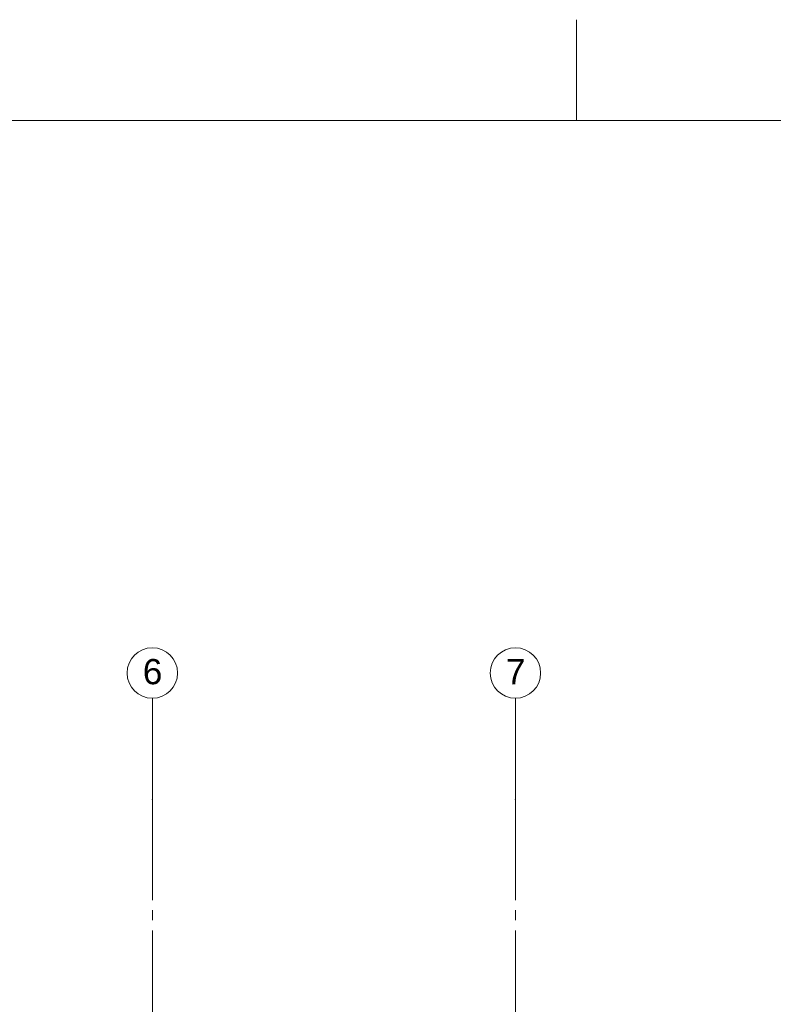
# Paper-space layout '19061B VOn 012b Plattegrond tweede verdieping' of a CAD drawing. Header units: millimetres. Extents: x 10 to 1052, y 0 to 594.
# Tile 32 of 50: x 366 to 440, y 496 to 594. Entities that reach past the tile are written whole.
import ezdxf
from ezdxf.xclip import XClip

# ---------------------------------------------------------------- set-up
doc = ezdxf.new("R2010")
doc.units = ezdxf.units.MM
doc.header["$MEASUREMENT"] = 0
doc.header["$XCLIPFRAME"] = 0
doc.linetypes.add('B0204', pattern=[13, 10, -1, 1, -1])
doc.layers.add('A Stramien', color=7, linetype='Continuous')
doc.styles.add('GENERATED_STYLE_4', font='txt')

# ---------------------------------------------------------------- blocks, each defined once
blk = doc.blocks.new('Drawing_2_1', base_point=(162.76, 134.758))
at = {"layer": 'A Stramien', "color": 9, "linetype": 'B0204', "lineweight": 0}
for p, q in [((378.76, 516.758), (378.76, 526.758)), ((414.76, 516.758), (414.76, 526.758)), ((378.76, 516.758), (378.76, 94.758)), ((414.76, 516.758), (414.76, 94.758))]:
    blk.add_line(p, q, dxfattribs=at)
at = {"layer": 'A Stramien', "color": 2, "linetype": 'Continuous', "lineweight": 0, "flags": 128}
for points in [[(378.76, 526.758, 1), (378.76, 531.758, 1)], [(414.76, 526.758, 1), (414.76, 531.758, 1)]]:
    blk.add_lwpolyline(points, format="xyb", close=True, dxfattribs=at)
at = {"layer": 'A Stramien', "color": 9, "linetype": 'B0204', "lineweight": 0}
for p in [(378.76, 516.758), (378.76, 516.758), (414.76, 516.758), (414.76, 516.758)]:
    blk.add_point(p, dxfattribs=at)
at = {"layer": 'A Stramien', "color": 2, "linetype": 'Continuous', "lineweight": 0, "char_height": 2.5, "attachment_point": 4, "style": 'GENERATED_STYLE_4'}
for s, insert in [('\\A1;{\\pql;\\pt0;\\fArial|b0|i0|c0|p38;6}', (377.812, 529.38)), ('\\A1;{\\pql;\\pt0;\\fArial|b0|i0|c0|p38;7}', (413.812, 529.401))]:
    blk.add_mtext(s, dxfattribs=dict(at, insert=insert))

psp = doc.layouts.new('19061B VOn 012b Plattegrond tweede verdieping')

# ---------------------------------------------------------------- linework, layer by layer
at = {"color": 9, "linetype": 'Continuous', "lineweight": 0}
psp.add_line((420.827, 584), (420.827, 594), dxfattribs=at)
at = {"color": 1, "linetype": 'Continuous', "lineweight": 0, "flags": 128}
psp.add_lwpolyline([(9.911, 584), (911.827, 584), (911.827, 10), (9.911, 10)], close=True, dxfattribs=at)

# ---------------------------------------------------------------- next in the draw order: block references
at = {"color": 4, "linetype": 'Continuous', "lineweight": 0}
ref = psp.add_blockref('Drawing_2_1', (162.76, 134.758), dxfattribs=at)
XClip(ref).set_block_clipping_path([(63.602702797, 41.749456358), (869.5607390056, 554.9340651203)])

doc.saveas('drawing.dxf')
